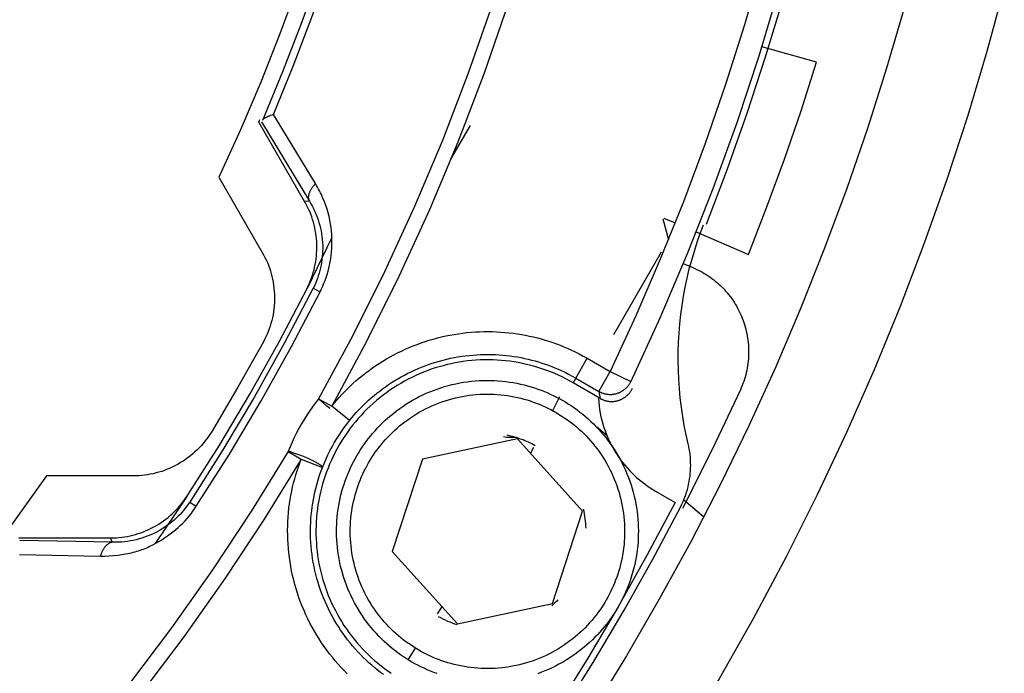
# Model space of a CAD drawing. Header units: millimetres. Extents: x -534 to -34, y 1269 to 1769.
# Tile 25 of 91: x -248 to -227, y 1399 to 1413. Entities that reach past the tile are written whole.
import ezdxf

# ---------------------------------------------------------------- set-up
doc = ezdxf.new("R2010")
doc.units = ezdxf.units.MM
doc.layers.add('ROXX_B.FLEX', color=7, linetype='Continuous', true_color=0x000000)

msp = doc.modelspace()

# ---------------------------------------------------------------- linework, layer by layer
at = {"layer": 'ROXX_B.FLEX', "color": 18, "lineweight": -3, "true_color": 0x000000}
for points in [[(-230.409, 1434.851), (-230.274, 1433.471), (-230.173, 1432.085), (-230.108, 1430.696), (-230.078, 1429.305), (-230.084, 1427.912), (-230.124, 1426.519), (-230.201, 1425.128), (-230.312, 1423.739), (-230.459, 1422.355), (-230.641, 1420.977), (-230.857, 1419.605), (-231.108, 1418.241), (-231.392, 1416.887), (-231.71, 1415.543), (-232.061, 1414.211), (-232.444, 1412.892), (-232.859, 1411.588), (-233.304, 1410.298), (-233.78, 1409.025), (-234.284, 1407.769), (-234.818, 1406.532), (-235.379, 1405.314)], [(-235.143, 1429.191), (-235.156, 1427.599), (-235.221, 1426.002), (-235.338, 1424.402), (-235.507, 1422.803), (-235.728, 1421.207), (-236.001, 1419.617), (-236.326, 1418.035), (-236.703, 1416.463), (-237.13, 1414.904), (-237.608, 1413.361), (-238.135, 1411.835), (-238.71, 1410.33), (-239.332, 1408.848), (-240, 1407.39), (-240.713, 1405.959), (-241.468, 1404.557)], [(-239.269, 1428.82), (-239.284, 1427.669), (-239.328, 1426.516), (-239.401, 1425.362), (-239.503, 1424.209), (-239.635, 1423.057), (-239.797, 1421.907), (-239.988, 1420.762), (-240.208, 1419.621), (-240.457, 1418.486), (-240.735, 1417.359), (-241.041, 1416.239), (-241.375, 1415.129), (-241.737, 1414.029), (-242.126, 1412.941), (-242.542, 1411.864), (-242.984, 1410.801)], [(-242.741, 1410.935), (-242.308, 1411.991), (-241.9, 1413.061), (-241.518, 1414.142), (-241.163, 1415.235), (-240.836, 1416.337), (-240.535, 1417.448), (-240.263, 1418.568), (-240.019, 1419.694), (-239.803, 1420.826), (-239.616, 1421.962), (-239.458, 1423.103), (-239.328, 1424.245), (-239.228, 1425.39), (-239.156, 1426.534), (-239.113, 1427.678), (-239.099, 1428.82)], [(-235.471, 1428.82), (-235.495, 1427.261), (-235.57, 1425.697), (-235.694, 1424.132), (-235.868, 1422.568), (-236.093, 1421.007), (-236.368, 1419.451), (-236.693, 1417.904), (-237.068, 1416.366), (-237.491, 1414.842), (-237.963, 1413.333), (-238.483, 1411.841), (-239.049, 1410.369), (-239.661, 1408.919), (-240.317, 1407.492), (-241.015, 1406.091), (-241.755, 1404.719)], [(-229.576, 1428.82), (-229.597, 1427.298), (-229.66, 1425.773), (-229.766, 1424.247), (-229.914, 1422.722), (-230.104, 1421.199), (-230.337, 1419.68), (-230.613, 1418.167), (-230.931, 1416.662), (-231.29, 1415.166), (-231.691, 1413.681), (-232.132, 1412.209), (-232.614, 1410.751), (-233.135, 1409.31), (-233.695, 1407.887), (-234.293, 1406.482), (-234.927, 1405.099)], [(-240.913, 1418.124), (-241.196, 1417.025), (-241.506, 1415.931), (-241.844, 1414.846), (-242.209, 1413.768), (-242.601, 1412.701), (-243.02, 1411.643), (-243.465, 1410.598), (-243.936, 1409.565)], [(-228.955, 1413.261), (-229.339, 1411.944), (-229.756, 1410.63), (-230.206, 1409.318), (-230.691, 1408.011), (-231.209, 1406.71), (-231.761, 1405.416), (-232.347, 1404.13), (-232.967, 1402.854), (-233.62, 1401.589), (-234.306, 1400.335), (-235.025, 1399.096), (-235.777, 1397.871), (-236.561, 1396.662), (-237.376, 1395.471), (-238.223, 1394.298), (-239.099, 1393.144), (-240.006, 1392.012), (-240.941, 1390.901), (-241.905, 1389.814)], [(-242.94, 1410.849), (-242.936, 1410.852), (-242.932, 1410.855), (-242.923, 1410.861), (-242.913, 1410.867), (-242.903, 1410.873), (-242.893, 1410.878), (-242.882, 1410.884), (-242.87, 1410.889), (-242.858, 1410.895), (-242.845, 1410.9), (-242.832, 1410.905), (-242.818, 1410.911), (-242.804, 1410.916), (-242.774, 1410.925), (-242.741, 1410.935)], [(-241.823, 1409.422), (-242.741, 1410.935)], [(-243.063, 1410.769), (-243.039, 1410.825)], [(-242.061, 1409.033), (-243.063, 1410.769)], [(-243.002, 1410.772), (-241.956, 1409.036)], [(-238.861, 1409.956), (-238.435, 1410.695)], [(-243.936, 1409.565), (-242.987, 1407.92)], [(-241.956, 1409.036), (-241.957, 1409.039), (-241.958, 1409.041), (-241.959, 1409.043), (-241.96, 1409.045), (-241.961, 1409.048), (-241.962, 1409.05), (-241.963, 1409.052), (-241.964, 1409.055), (-241.965, 1409.06), (-241.967, 1409.065), (-241.968, 1409.07), (-241.969, 1409.075), (-241.97, 1409.08), (-241.971, 1409.085), (-241.972, 1409.091), (-241.972, 1409.096), (-241.973, 1409.102), (-241.973, 1409.108), (-241.973, 1409.113), (-241.973, 1409.119), (-241.973, 1409.125), (-241.973, 1409.131), (-241.972, 1409.137), (-241.972, 1409.143), (-241.971, 1409.149), (-241.97, 1409.155), (-241.969, 1409.161), (-241.968, 1409.168), (-241.967, 1409.174), (-241.966, 1409.18), (-241.964, 1409.187), (-241.962, 1409.193), (-241.961, 1409.199), (-241.959, 1409.206), (-241.954, 1409.219), (-241.95, 1409.232), (-241.944, 1409.245), (-241.939, 1409.258), (-241.932, 1409.271), (-241.926, 1409.284), (-241.919, 1409.297), (-241.911, 1409.311), (-241.903, 1409.323), (-241.894, 1409.336), (-241.885, 1409.349), (-241.876, 1409.362), (-241.866, 1409.374), (-241.856, 1409.386), (-241.845, 1409.398), (-241.834, 1409.41), (-241.823, 1409.422)], [(-241.721, 1407.06), (-241.692, 1407.12), (-241.664, 1407.181), (-241.638, 1407.243), (-241.613, 1407.307), (-241.59, 1407.372), (-241.569, 1407.438), (-241.549, 1407.505), (-241.532, 1407.573), (-241.516, 1407.642), (-241.502, 1407.713), (-241.49, 1407.784), (-241.48, 1407.857), (-241.472, 1407.93), (-241.467, 1408.004), (-241.464, 1408.079), (-241.463, 1408.155), (-241.464, 1408.232), (-241.468, 1408.309), (-241.475, 1408.387), (-241.484, 1408.465), (-241.496, 1408.544), (-241.51, 1408.623), (-241.528, 1408.703), (-241.548, 1408.783), (-241.571, 1408.863), (-241.598, 1408.943), (-241.627, 1409.024), (-241.66, 1409.104), (-241.677, 1409.144), (-241.695, 1409.184), (-241.715, 1409.224), (-241.734, 1409.263), (-241.755, 1409.303), (-241.777, 1409.343), (-241.799, 1409.382), (-241.823, 1409.422)], [(-241.956, 1409.036), (-242.061, 1409.033)], [(-242.009, 1407.13), (-241.982, 1407.187), (-241.956, 1407.244), (-241.932, 1407.301), (-241.911, 1407.359), (-241.891, 1407.418), (-241.873, 1407.477), (-241.856, 1407.536), (-241.842, 1407.596), (-241.83, 1407.656), (-241.819, 1407.717), (-241.81, 1407.779), (-241.803, 1407.84), (-241.798, 1407.902), (-241.795, 1407.964), (-241.794, 1408.026), (-241.794, 1408.088), (-241.797, 1408.151), (-241.802, 1408.213), (-241.808, 1408.274), (-241.817, 1408.336), (-241.827, 1408.397), (-241.839, 1408.458), (-241.853, 1408.518), (-241.869, 1408.578), (-241.887, 1408.637), (-241.906, 1408.695), (-241.927, 1408.753), (-241.95, 1408.81), (-241.975, 1408.867), (-242.002, 1408.923), (-242.031, 1408.978), (-242.061, 1409.033)], [(-241.956, 1409.036), (-241.923, 1408.981), (-241.892, 1408.924), (-241.863, 1408.867), (-241.836, 1408.809), (-241.811, 1408.75), (-241.788, 1408.691), (-241.767, 1408.631), (-241.748, 1408.57), (-241.731, 1408.509), (-241.715, 1408.448), (-241.702, 1408.387), (-241.691, 1408.325), (-241.682, 1408.263), (-241.675, 1408.2), (-241.67, 1408.138), (-241.666, 1408.075), (-241.666, 1408.012), (-241.667, 1407.949), (-241.67, 1407.886), (-241.675, 1407.824), (-241.682, 1407.762), (-241.691, 1407.7), (-241.701, 1407.639), (-241.714, 1407.579), (-241.728, 1407.52), (-241.744, 1407.462), (-241.762, 1407.406), (-241.781, 1407.35), (-241.802, 1407.295), (-241.824, 1407.241), (-241.848, 1407.188), (-241.873, 1407.137)], [(-234.227, 1408.65), (-234.105, 1408.195)], [(-234.209, 1408.67), (-233.961, 1408.563)], [(-233.675, 1403.733), (-233.72, 1403.933), (-233.76, 1404.134), (-233.795, 1404.334), (-233.824, 1404.535), (-233.849, 1404.736), (-233.868, 1404.938), (-233.881, 1405.14), (-233.89, 1405.342), (-233.894, 1405.545), (-233.892, 1405.748), (-233.885, 1405.952), (-233.874, 1406.155), (-233.857, 1406.358), (-233.835, 1406.56), (-233.808, 1406.761), (-233.776, 1406.962), (-233.739, 1407.161), (-233.697, 1407.359), (-233.65, 1407.556), (-233.597, 1407.751), (-233.54, 1407.946), (-233.478, 1408.14), (-233.41, 1408.333), (-233.337, 1408.525)], [(-241.465, 1408.241), (-242.009, 1407.13)], [(-234.262, 1407.922), (-235.305, 1406.116)], [(-242.987, 1407.92), (-242.957, 1407.866), (-242.928, 1407.811), (-242.901, 1407.755), (-242.876, 1407.698), (-242.852, 1407.639), (-242.83, 1407.579), (-242.81, 1407.519), (-242.792, 1407.457), (-242.776, 1407.395), (-242.761, 1407.332), (-242.749, 1407.268), (-242.739, 1407.204), (-242.731, 1407.139), (-242.725, 1407.074), (-242.721, 1407.009), (-242.719, 1406.944), (-242.719, 1406.878), (-242.721, 1406.813), (-242.726, 1406.748), (-242.733, 1406.683), (-242.741, 1406.619), (-242.752, 1406.555), (-242.765, 1406.491), (-242.78, 1406.429), (-242.797, 1406.367), (-242.815, 1406.306), (-242.836, 1406.246), (-242.858, 1406.186), (-242.882, 1406.128), (-242.907, 1406.072), (-242.935, 1406.016), (-242.963, 1405.962)], [(-233.782, 1407.676), (-233.587, 1407.595)], [(-233.587, 1407.595), (-233.542, 1407.576), (-233.498, 1407.555), (-233.453, 1407.534), (-233.409, 1407.511), (-233.365, 1407.487), (-233.322, 1407.461), (-233.28, 1407.435), (-233.237, 1407.407), (-233.196, 1407.379), (-233.155, 1407.349), (-233.115, 1407.318), (-233.075, 1407.286), (-233.037, 1407.253), (-232.999, 1407.219), (-232.962, 1407.185), (-232.926, 1407.149), (-232.891, 1407.112), (-232.856, 1407.074), (-232.823, 1407.036), (-232.791, 1406.997), (-232.76, 1406.957), (-232.73, 1406.916), (-232.701, 1406.874), (-232.673, 1406.832), (-232.646, 1406.79), (-232.62, 1406.747), (-232.596, 1406.703), (-232.573, 1406.659), (-232.55, 1406.614), (-232.53, 1406.57), (-232.51, 1406.525), (-232.491, 1406.479), (-232.474, 1406.433), (-232.458, 1406.387), (-232.442, 1406.34), (-232.428, 1406.292), (-232.415, 1406.244), (-232.404, 1406.196), (-232.393, 1406.147), (-232.384, 1406.097), (-232.375, 1406.047), (-232.368, 1405.997), (-232.363, 1405.947), (-232.358, 1405.896), (-232.355, 1405.846), (-232.353, 1405.795), (-232.353, 1405.744), (-232.353, 1405.693), (-232.355, 1405.642), (-232.359, 1405.592), (-232.363, 1405.541), (-232.369, 1405.49), (-232.376, 1405.44), (-232.385, 1405.39), (-232.394, 1405.341), (-232.405, 1405.291), (-232.417, 1405.243), (-232.431, 1405.194), (-232.445, 1405.146), (-232.461, 1405.099), (-232.477, 1405.052), (-232.495, 1405.006), (-232.514, 1404.961), (-232.534, 1404.916)], [(-244.635, 1402.582), (-243.933, 1403.691), (-243.26, 1404.82), (-242.619, 1405.967), (-242.009, 1407.13)], [(-241.873, 1407.137), (-242.499, 1405.94), (-243.157, 1404.761), (-243.849, 1403.601), (-244.573, 1402.461)], [(-244.43, 1402.368), (-243.704, 1403.511), (-243.01, 1404.676), (-242.349, 1405.859), (-241.721, 1407.06)], [(-241.873, 1407.137), (-241.721, 1407.06)], [(-241.468, 1404.557), (-241.415, 1404.622), (-241.36, 1404.687), (-241.303, 1404.75), (-241.245, 1404.813), (-241.185, 1404.876), (-241.124, 1404.937), (-241.061, 1404.998), (-240.997, 1405.057), (-240.931, 1405.116), (-240.863, 1405.173), (-240.794, 1405.23), (-240.724, 1405.285), (-240.652, 1405.339), (-240.579, 1405.392), (-240.504, 1405.443), (-240.428, 1405.493), (-240.351, 1405.542), (-240.272, 1405.589), (-240.193, 1405.634), (-240.112, 1405.678), (-240.03, 1405.721), (-239.946, 1405.762), (-239.862, 1405.801), (-239.777, 1405.838), (-239.691, 1405.874), (-239.604, 1405.908), (-239.516, 1405.94), (-239.427, 1405.97), (-239.338, 1405.998), (-239.248, 1406.025), (-239.158, 1406.049), (-239.066, 1406.072), (-238.975, 1406.092), (-238.883, 1406.111), (-238.791, 1406.127), (-238.698, 1406.142), (-238.605, 1406.154), (-238.513, 1406.165), (-238.42, 1406.174), (-238.327, 1406.18), (-238.234, 1406.185), (-238.141, 1406.187), (-238.048, 1406.188), (-237.956, 1406.187), (-237.864, 1406.184), (-237.772, 1406.178), (-237.681, 1406.171), (-237.59, 1406.162), (-237.499, 1406.152), (-237.41, 1406.139), (-237.321, 1406.124), (-237.232, 1406.108), (-237.144, 1406.09), (-237.058, 1406.071), (-236.972, 1406.049), (-236.886, 1406.026), (-236.802, 1406.002), (-236.719, 1405.976), (-236.637, 1405.948), (-236.555, 1405.919), (-236.475, 1405.889), (-236.396, 1405.857), (-236.318, 1405.824), (-236.241, 1405.79)], [(-242.963, 1405.962), (-243.52, 1404.97), (-244.1, 1403.992)], [(-236.241, 1405.79), (-236.149, 1405.746), (-236.058, 1405.7), (-235.969, 1405.653), (-235.88, 1405.603)], [(-236.189, 1405.068), (-236.267, 1405.112), (-236.347, 1405.154), (-236.428, 1405.195), (-236.511, 1405.233), (-236.594, 1405.27), (-236.679, 1405.305), (-236.765, 1405.338), (-236.852, 1405.369), (-236.94, 1405.398), (-237.028, 1405.424), (-237.118, 1405.449), (-237.208, 1405.471), (-237.299, 1405.491), (-237.39, 1405.509), (-237.482, 1405.525), (-237.574, 1405.538), (-237.667, 1405.549), (-237.76, 1405.558), (-237.853, 1405.564), (-237.946, 1405.568), (-238.039, 1405.57), (-238.131, 1405.57), (-238.224, 1405.567), (-238.316, 1405.562), (-238.408, 1405.554), (-238.5, 1405.545), (-238.591, 1405.533), (-238.681, 1405.519), (-238.771, 1405.503), (-238.859, 1405.485), (-238.947, 1405.465), (-239.035, 1405.442), (-239.121, 1405.418), (-239.207, 1405.392), (-239.293, 1405.363), (-239.379, 1405.332), (-239.464, 1405.299), (-239.549, 1405.264), (-239.633, 1405.226), (-239.716, 1405.187), (-239.799, 1405.145), (-239.88, 1405.101), (-239.961, 1405.055), (-240.04, 1405.007), (-240.119, 1404.957), (-240.196, 1404.905), (-240.272, 1404.851), (-240.347, 1404.795), (-240.42, 1404.738), (-240.492, 1404.678), (-240.562, 1404.617), (-240.631, 1404.554), (-240.698, 1404.49), (-240.763, 1404.424), (-240.826, 1404.356), (-240.888, 1404.287), (-240.948, 1404.217), (-241.006, 1404.146), (-241.062, 1404.073), (-241.116, 1403.999), (-241.168, 1403.925), (-241.218, 1403.849), (-241.266, 1403.772), (-241.312, 1403.695), (-241.356, 1403.617), (-241.398, 1403.537), (-241.438, 1403.456), (-241.477, 1403.373), (-241.514, 1403.29), (-241.549, 1403.205), (-241.582, 1403.119), (-241.613, 1403.032), (-241.641, 1402.944), (-241.668, 1402.856), (-241.693, 1402.766), (-241.715, 1402.676), (-241.735, 1402.585), (-241.753, 1402.494), (-241.769, 1402.402), (-241.782, 1402.31), (-241.793, 1402.217), (-241.802, 1402.124), (-241.808, 1402.031), (-241.812, 1401.938), (-241.814, 1401.845), (-241.813, 1401.753), (-241.811, 1401.66), (-241.805, 1401.568), (-241.798, 1401.476), (-241.789, 1401.384), (-241.777, 1401.293), (-241.763, 1401.203), (-241.747, 1401.114), (-241.729, 1401.025), (-241.708, 1400.937), (-241.686, 1400.85), (-241.662, 1400.763), (-241.635, 1400.677), (-241.607, 1400.591), (-241.576, 1400.505), (-241.543, 1400.42), (-241.507, 1400.335), (-241.47, 1400.251), (-241.43, 1400.168), (-241.389, 1400.086), (-241.345, 1400.004), (-241.299, 1399.923), (-241.251, 1399.844), (-241.201, 1399.765), (-241.149, 1399.688), (-241.095, 1399.612), (-241.039, 1399.537), (-240.981, 1399.464), (-240.922, 1399.392), (-240.861, 1399.322), (-240.798, 1399.253), (-240.733, 1399.186), (-240.667, 1399.121), (-240.6, 1399.058), (-240.531, 1398.996), (-240.461, 1398.936), (-240.389, 1398.878), (-240.317, 1398.822), (-240.243, 1398.768), (-240.168, 1398.716)], [(-241.079, 1404.244), (-241.031, 1404.301), (-240.983, 1404.359), (-240.933, 1404.415), (-240.881, 1404.471), (-240.828, 1404.526), (-240.774, 1404.58), (-240.718, 1404.634), (-240.661, 1404.687), (-240.603, 1404.739), (-240.543, 1404.79), (-240.482, 1404.839), (-240.42, 1404.888), (-240.356, 1404.936), (-240.291, 1404.983), (-240.225, 1405.028), (-240.158, 1405.073), (-240.089, 1405.116), (-240.02, 1405.157), (-239.949, 1405.198), (-239.877, 1405.237), (-239.805, 1405.275), (-239.731, 1405.311), (-239.656, 1405.345), (-239.581, 1405.378), (-239.505, 1405.41), (-239.428, 1405.44), (-239.35, 1405.468), (-239.271, 1405.495), (-239.192, 1405.52), (-239.113, 1405.543), (-239.032, 1405.565), (-238.952, 1405.585), (-238.871, 1405.603), (-238.789, 1405.62), (-238.708, 1405.634), (-238.626, 1405.647), (-238.543, 1405.658), (-238.461, 1405.668), (-238.379, 1405.675), (-238.297, 1405.681), (-238.214, 1405.685), (-238.132, 1405.688), (-238.05, 1405.688), (-237.968, 1405.687), (-237.887, 1405.684), (-237.805, 1405.68), (-237.724, 1405.673), (-237.644, 1405.665), (-237.564, 1405.656), (-237.485, 1405.645), (-237.406, 1405.632), (-237.327, 1405.618), (-237.25, 1405.602), (-237.173, 1405.584), (-237.097, 1405.565), (-237.021, 1405.545), (-236.947, 1405.523), (-236.873, 1405.5), (-236.8, 1405.476), (-236.728, 1405.45), (-236.657, 1405.423), (-236.587, 1405.395), (-236.518, 1405.366), (-236.45, 1405.335)], [(-236.13, 1405.17), (-235.88, 1405.603)], [(-235.88, 1405.603), (-235.379, 1405.314)], [(-236.45, 1405.335), (-236.368, 1405.297), (-236.288, 1405.256), (-236.208, 1405.214), (-236.13, 1405.17)], [(-236.13, 1405.17), (-236.189, 1405.068)], [(-236.13, 1405.17), (-235.629, 1404.881)], [(-235.629, 1404.881), (-235.379, 1405.314)], [(-235.379, 1405.314), (-234.927, 1405.099)], [(-239.166, 1398.71), (-239.239, 1398.737), (-239.311, 1398.765), (-239.381, 1398.794), (-239.45, 1398.826), (-239.518, 1398.858), (-239.585, 1398.892), (-239.65, 1398.926), (-239.714, 1398.962), (-239.777, 1399), (-239.84, 1399.039), (-239.902, 1399.079), (-239.964, 1399.122), (-240.026, 1399.166), (-240.086, 1399.213), (-240.147, 1399.261), (-240.206, 1399.31), (-240.265, 1399.362), (-240.323, 1399.415), (-240.38, 1399.47), (-240.437, 1399.527), (-240.492, 1399.585), (-240.546, 1399.645), (-240.599, 1399.707), (-240.65, 1399.77), (-240.7, 1399.835), (-240.749, 1399.902), (-240.796, 1399.97), (-240.842, 1400.039), (-240.886, 1400.11), (-240.929, 1400.183), (-240.97, 1400.256), (-241.009, 1400.331), (-241.046, 1400.407), (-241.081, 1400.484), (-241.115, 1400.562), (-241.146, 1400.641), (-241.176, 1400.721), (-241.203, 1400.802), (-241.228, 1400.884), (-241.251, 1400.966), (-241.273, 1401.049), (-241.291, 1401.132), (-241.308, 1401.216), (-241.323, 1401.3), (-241.335, 1401.384), (-241.345, 1401.468), (-241.353, 1401.553), (-241.359, 1401.637), (-241.362, 1401.722), (-241.364, 1401.806), (-241.363, 1401.89), (-241.36, 1401.973), (-241.355, 1402.056), (-241.349, 1402.139), (-241.34, 1402.221), (-241.329, 1402.302), (-241.316, 1402.383), (-241.301, 1402.463), (-241.284, 1402.542), (-241.266, 1402.62), (-241.245, 1402.697), (-241.223, 1402.773), (-241.2, 1402.849), (-241.174, 1402.923), (-241.148, 1402.995), (-241.119, 1403.067), (-241.09, 1403.138), (-241.059, 1403.207), (-241.026, 1403.275), (-240.993, 1403.341), (-240.958, 1403.406), (-240.922, 1403.47), (-240.884, 1403.533), (-240.845, 1403.596), (-240.805, 1403.658), (-240.762, 1403.72), (-240.718, 1403.782), (-240.671, 1403.843), (-240.624, 1403.903), (-240.574, 1403.963), (-240.522, 1404.021), (-240.469, 1404.08), (-240.414, 1404.137), (-240.357, 1404.193), (-240.299, 1404.248), (-240.239, 1404.302), (-240.177, 1404.355), (-240.114, 1404.406), (-240.049, 1404.456), (-239.982, 1404.505), (-239.914, 1404.553), (-239.845, 1404.598), (-239.774, 1404.643), (-239.701, 1404.685), (-239.628, 1404.726), (-239.553, 1404.765), (-239.477, 1404.802), (-239.4, 1404.838), (-239.322, 1404.871), (-239.243, 1404.902), (-239.163, 1404.932), (-239.082, 1404.959), (-239, 1404.985), (-238.918, 1405.008), (-238.835, 1405.029), (-238.752, 1405.048), (-238.668, 1405.064), (-238.584, 1405.079), (-238.5, 1405.091), (-238.416, 1405.101), (-238.331, 1405.109), (-238.247, 1405.115), (-238.162, 1405.119), (-238.078, 1405.12), (-237.994, 1405.119), (-237.911, 1405.117), (-237.828, 1405.112), (-237.745, 1405.105), (-237.663, 1405.096), (-237.582, 1405.085), (-237.501, 1405.072), (-237.421, 1405.057), (-237.342, 1405.04), (-237.264, 1405.022), (-237.187, 1405.001), (-237.111, 1404.979), (-237.036, 1404.956), (-236.962, 1404.931), (-236.889, 1404.904), (-236.817, 1404.875), (-236.747, 1404.846), (-236.677, 1404.815), (-236.61, 1404.782), (-236.543, 1404.749), (-236.478, 1404.714), (-236.414, 1404.678), (-236.351, 1404.641), (-236.288, 1404.602), (-236.226, 1404.561), (-236.164, 1404.518), (-236.102, 1404.474), (-236.041, 1404.428), (-235.981, 1404.38), (-235.921, 1404.33), (-235.863, 1404.279), (-235.805, 1404.225), (-235.747, 1404.17), (-235.691, 1404.114), (-235.636, 1404.055), (-235.582, 1403.995), (-235.529, 1403.933), (-235.478, 1403.87), (-235.428, 1403.805), (-235.379, 1403.738), (-235.331, 1403.67), (-235.286, 1403.601), (-235.241, 1403.53), (-235.199, 1403.458), (-235.158, 1403.384), (-235.119, 1403.309), (-235.082, 1403.233), (-235.046, 1403.156), (-235.013, 1403.078), (-234.982, 1402.999), (-234.952, 1402.919), (-234.925, 1402.838), (-234.9, 1402.756), (-234.876, 1402.674), (-234.855, 1402.591), (-234.836, 1402.508), (-234.82, 1402.424), (-234.805, 1402.34), (-234.793, 1402.256), (-234.783, 1402.172), (-234.775, 1402.087), (-234.769, 1402.003), (-234.765, 1401.919), (-234.764, 1401.834), (-234.765, 1401.751), (-234.767, 1401.667), (-234.772, 1401.584), (-234.779, 1401.501), (-234.788, 1401.419), (-234.799, 1401.338), (-234.812, 1401.257), (-234.827, 1401.177), (-234.844, 1401.098), (-234.862, 1401.02), (-234.883, 1400.943), (-234.905, 1400.867), (-234.928, 1400.792), (-234.954, 1400.718), (-234.98, 1400.645), (-235.009, 1400.573), (-235.038, 1400.503), (-235.069, 1400.434), (-235.102, 1400.366), (-235.135, 1400.299), (-235.17, 1400.234), (-235.206, 1400.17), (-235.243, 1400.107), (-235.282, 1400.044), (-235.323, 1399.982), (-235.366, 1399.92), (-235.41, 1399.859), (-235.456, 1399.798), (-235.504, 1399.737), (-235.554, 1399.678), (-235.605, 1399.619), (-235.659, 1399.561), (-235.714, 1399.504), (-235.77, 1399.447), (-235.829, 1399.392), (-235.889, 1399.338), (-235.951, 1399.286), (-236.014, 1399.234), (-236.079, 1399.184), (-236.146, 1399.135), (-236.214, 1399.088), (-236.283, 1399.042), (-236.354, 1398.998), (-236.426, 1398.955), (-236.5, 1398.914), (-236.575, 1398.875), (-236.651, 1398.838), (-236.728, 1398.803), (-236.806, 1398.769), (-236.885, 1398.738), (-236.965, 1398.708)], [(-235.598, 1404.726), (-236.189, 1405.068)], [(-235.629, 1404.881), (-235.618, 1404.875), (-235.607, 1404.869), (-235.595, 1404.863), (-235.584, 1404.858), (-235.572, 1404.853), (-235.56, 1404.848), (-235.548, 1404.843), (-235.536, 1404.839), (-235.523, 1404.835), (-235.511, 1404.832), (-235.498, 1404.828), (-235.486, 1404.825), (-235.473, 1404.823), (-235.46, 1404.82), (-235.447, 1404.819), (-235.434, 1404.817), (-235.421, 1404.816), (-235.408, 1404.815), (-235.395, 1404.814), (-235.382, 1404.814), (-235.369, 1404.814), (-235.356, 1404.814), (-235.343, 1404.815), (-235.33, 1404.816), (-235.317, 1404.818), (-235.304, 1404.819), (-235.292, 1404.822), (-235.279, 1404.824), (-235.267, 1404.827), (-235.254, 1404.83), (-235.242, 1404.833), (-235.23, 1404.836), (-235.218, 1404.84), (-235.206, 1404.845), (-235.194, 1404.849), (-235.183, 1404.854), (-235.171, 1404.859), (-235.159, 1404.865), (-235.148, 1404.87), (-235.137, 1404.876), (-235.125, 1404.883), (-235.114, 1404.89), (-235.103, 1404.897), (-235.092, 1404.904), (-235.082, 1404.912), (-235.071, 1404.919), (-235.061, 1404.928), (-235.051, 1404.936), (-235.041, 1404.945), (-235.032, 1404.954), (-235.023, 1404.963), (-235.014, 1404.972), (-235.005, 1404.982), (-234.996, 1404.992), (-234.988, 1405.002), (-234.98, 1405.012), (-234.972, 1405.022), (-234.965, 1405.033), (-234.958, 1405.044), (-234.951, 1405.054), (-234.945, 1405.065), (-234.939, 1405.077), (-234.933, 1405.088), (-234.927, 1405.099)], [(-235.598, 1404.726), (-235.586, 1404.72), (-235.574, 1404.713), (-235.562, 1404.708), (-235.55, 1404.702), (-235.538, 1404.697), (-235.526, 1404.692), (-235.514, 1404.688), (-235.502, 1404.683), (-235.49, 1404.68), (-235.478, 1404.676), (-235.465, 1404.673), (-235.453, 1404.67), (-235.441, 1404.668), (-235.428, 1404.666), (-235.416, 1404.664), (-235.403, 1404.662), (-235.391, 1404.661), (-235.378, 1404.66), (-235.365, 1404.66), (-235.352, 1404.66), (-235.339, 1404.66), (-235.327, 1404.66), (-235.314, 1404.661), (-235.301, 1404.662), (-235.288, 1404.663), (-235.275, 1404.665), (-235.262, 1404.667), (-235.25, 1404.669), (-235.237, 1404.672), (-235.225, 1404.675), (-235.212, 1404.678), (-235.2, 1404.682), (-235.187, 1404.686), (-235.175, 1404.69), (-235.163, 1404.695), (-235.151, 1404.7), (-235.139, 1404.705), (-235.128, 1404.71), (-235.116, 1404.716), (-235.105, 1404.722), (-235.094, 1404.729), (-235.083, 1404.736), (-235.072, 1404.743), (-235.061, 1404.75), (-235.051, 1404.757), (-235.041, 1404.765), (-235.031, 1404.773), (-235.021, 1404.781), (-235.011, 1404.789), (-235.002, 1404.798), (-234.993, 1404.807), (-234.984, 1404.816), (-234.975, 1404.825), (-234.967, 1404.835), (-234.959, 1404.844), (-234.951, 1404.854), (-234.943, 1404.865), (-234.936, 1404.875), (-234.929, 1404.886), (-234.922, 1404.897), (-234.915, 1404.908), (-234.909, 1404.92), (-234.903, 1404.931), (-234.897, 1404.944)], [(-232.534, 1404.916), (-233.15, 1403.612), (-233.799, 1402.322)], [(-241.755, 1404.719), (-241.824, 1404.631), (-241.89, 1404.541), (-241.953, 1404.451), (-242.015, 1404.358), (-242.074, 1404.264), (-242.131, 1404.168), (-242.185, 1404.071), (-242.237, 1403.973), (-242.287, 1403.873), (-242.333, 1403.773), (-242.378, 1403.671), (-242.419, 1403.568)], [(-241.755, 1404.719), (-241.468, 1404.557)], [(-241.511, 1404.503), (-241.584, 1404.563), (-241.651, 1404.621), (-241.709, 1404.674), (-241.734, 1404.697), (-241.755, 1404.719)], [(-236.637, 1404.459), (-236.482, 1404.767)], [(-235.636, 1404.724), (-235.63, 1404.644), (-235.622, 1404.564), (-235.611, 1404.485), (-235.597, 1404.405), (-235.581, 1404.326), (-235.562, 1404.248), (-235.541, 1404.17), (-235.517, 1404.092), (-235.491, 1404.016), (-235.462, 1403.941), (-235.431, 1403.867), (-235.398, 1403.794), (-235.363, 1403.722), (-235.325, 1403.652), (-235.285, 1403.583), (-235.244, 1403.516), (-235.2, 1403.45), (-235.155, 1403.386), (-235.108, 1403.324), (-235.059, 1403.264), (-235.009, 1403.206), (-234.958, 1403.15), (-234.905, 1403.096), (-234.851, 1403.044), (-234.796, 1402.993), (-234.74, 1402.945), (-234.683, 1402.899), (-234.626, 1402.856), (-234.568, 1402.814), (-234.509, 1402.774), (-234.45, 1402.737), (-234.39, 1402.701)], [(-235.629, 1404.881), (-235.598, 1404.726)], [(-241.079, 1404.244), (-241.468, 1404.557)], [(-241.666, 1403.229), (-241.63, 1403.318), (-241.591, 1403.406), (-241.551, 1403.493), (-241.508, 1403.579), (-241.461, 1403.667), (-241.413, 1403.754), (-241.362, 1403.839), (-241.309, 1403.923), (-241.254, 1404.006), (-241.198, 1404.087), (-241.139, 1404.166), (-241.079, 1404.244)], [(-235.448, 1403.906), (-235.674, 1404.095)], [(-244.1, 1403.992), (-244.133, 1403.94), (-244.168, 1403.889), (-244.204, 1403.838), (-244.242, 1403.789), (-244.282, 1403.74), (-244.324, 1403.692), (-244.368, 1403.645), (-244.413, 1403.6), (-244.46, 1403.556), (-244.508, 1403.513), (-244.558, 1403.472), (-244.61, 1403.432), (-244.663, 1403.394), (-244.717, 1403.357), (-244.772, 1403.322), (-244.829, 1403.289), (-244.886, 1403.258), (-244.945, 1403.229), (-245.004, 1403.202), (-245.064, 1403.177), (-245.125, 1403.154), (-245.186, 1403.132), (-245.248, 1403.113), (-245.31, 1403.096), (-245.372, 1403.081), (-245.435, 1403.068), (-245.497, 1403.058), (-245.56, 1403.049), (-245.622, 1403.042), (-245.685, 1403.037), (-245.746, 1403.034), (-245.808, 1403.033)], [(-237.406, 1403.842), (-239.486, 1403.401)], [(-237.713, 1403.891), (-237.679, 1403.885), (-237.645, 1403.881), (-237.61, 1403.879), (-237.593, 1403.878), (-237.575, 1403.877), (-237.557, 1403.877), (-237.54, 1403.877), (-237.522, 1403.877), (-237.504, 1403.877), (-237.486, 1403.878), (-237.468, 1403.88), (-237.45, 1403.881), (-237.431, 1403.883)], [(-237.638, 1403.927), (-237.599, 1403.919), (-237.56, 1403.91), (-237.52, 1403.9), (-237.481, 1403.89), (-237.442, 1403.878), (-237.403, 1403.866), (-237.364, 1403.853), (-237.325, 1403.839), (-237.286, 1403.825), (-237.248, 1403.809), (-237.209, 1403.793), (-237.171, 1403.776), (-237.133, 1403.758), (-237.095, 1403.739), (-237.057, 1403.72), (-237.02, 1403.699)], [(-235.984, 1402.261), (-237.406, 1403.842)], [(-237.12, 1403.525), (-237.05, 1403.658)], [(-233.845, 1402.347), (-233.818, 1402.401), (-233.793, 1402.455), (-233.769, 1402.51), (-233.748, 1402.565), (-233.728, 1402.621), (-233.709, 1402.677), (-233.693, 1402.733), (-233.678, 1402.791), (-233.665, 1402.848), (-233.653, 1402.907), (-233.643, 1402.965), (-233.635, 1403.024), (-233.629, 1403.084), (-233.624, 1403.143), (-233.621, 1403.202), (-233.62, 1403.262), (-233.621, 1403.321), (-233.623, 1403.38), (-233.627, 1403.439), (-233.633, 1403.498), (-233.641, 1403.556), (-233.65, 1403.615), (-233.662, 1403.674), (-233.675, 1403.733)], [(-242.419, 1403.568), (-243.223, 1402.265), (-244.073, 1400.978), (-244.969, 1399.71), (-245.911, 1398.461), (-246.899, 1397.236), (-247.932, 1396.035), (-249.008, 1394.863), (-250.127, 1393.72), (-251.287, 1392.609), (-252.488, 1391.533), (-253.727, 1390.494), (-255.003, 1389.492), (-256.314, 1388.532), (-257.658, 1387.613), (-259.034, 1386.739), (-260.438, 1385.909)], [(-242.136, 1403.4), (-242.945, 1402.088), (-243.801, 1400.793), (-244.703, 1399.516), (-245.652, 1398.259), (-246.646, 1397.025), (-247.685, 1395.817), (-248.769, 1394.636), (-249.895, 1393.486), (-251.064, 1392.368), (-252.272, 1391.285), (-253.519, 1390.238), (-254.804, 1389.23), (-256.124, 1388.263), (-257.477, 1387.338), (-258.862, 1386.458), (-260.275, 1385.623)], [(-241.129, 1398.708), (-241.197, 1398.776), (-241.263, 1398.846), (-241.329, 1398.918), (-241.392, 1398.992), (-241.455, 1399.067), (-241.516, 1399.144), (-241.576, 1399.222), (-241.633, 1399.303), (-241.69, 1399.384), (-241.744, 1399.468), (-241.797, 1399.552), (-241.848, 1399.638), (-241.897, 1399.726), (-241.944, 1399.814), (-241.989, 1399.904), (-242.033, 1399.995), (-242.074, 1400.087), (-242.113, 1400.181), (-242.149, 1400.275), (-242.184, 1400.369), (-242.216, 1400.465), (-242.247, 1400.561), (-242.275, 1400.658), (-242.3, 1400.756), (-242.324, 1400.854), (-242.345, 1400.952), (-242.364, 1401.051), (-242.38, 1401.15), (-242.394, 1401.249), (-242.406, 1401.348), (-242.416, 1401.447), (-242.423, 1401.546), (-242.428, 1401.644), (-242.431, 1401.743), (-242.432, 1401.841), (-242.43, 1401.939), (-242.427, 1402.036), (-242.421, 1402.133), (-242.413, 1402.229), (-242.403, 1402.325), (-242.391, 1402.42), (-242.376, 1402.514), (-242.36, 1402.607), (-242.343, 1402.7), (-242.323, 1402.791), (-242.301, 1402.881), (-242.278, 1402.971), (-242.253, 1403.059), (-242.226, 1403.146), (-242.198, 1403.232), (-242.168, 1403.316), (-242.136, 1403.4)], [(-241.672, 1403.227), (-241.672, 1403.227), (-241.673, 1403.228), (-241.673, 1403.229), (-241.674, 1403.23), (-241.674, 1403.23), (-241.674, 1403.231), (-241.676, 1403.232), (-241.677, 1403.234), (-241.678, 1403.235), (-241.679, 1403.237), (-241.681, 1403.239), (-241.682, 1403.24), (-241.684, 1403.242), (-241.688, 1403.246), (-241.692, 1403.25), (-241.697, 1403.254), (-241.702, 1403.258), (-241.707, 1403.262), (-241.719, 1403.271), (-241.733, 1403.281), (-241.748, 1403.291), (-241.765, 1403.302), (-241.784, 1403.313), (-241.803, 1403.324), (-241.825, 1403.336), (-241.871, 1403.36), (-241.923, 1403.385), (-241.985, 1403.413), (-242.052, 1403.441), (-242.121, 1403.468), (-242.189, 1403.494), (-242.255, 1403.517), (-242.317, 1403.538), (-242.372, 1403.555), (-242.419, 1403.568)], [(-242.419, 1403.568), (-242.136, 1403.4)], [(-242.136, 1403.4), (-241.67, 1403.219)], [(-239.486, 1403.401), (-240.144, 1401.379)], [(-240.334, 1398.688), (-240.4, 1398.737), (-240.465, 1398.787), (-240.529, 1398.839), (-240.593, 1398.893), (-240.655, 1398.948), (-240.717, 1399.005), (-240.778, 1399.064), (-240.838, 1399.125), (-240.897, 1399.187), (-240.955, 1399.25), (-241.012, 1399.315), (-241.067, 1399.382), (-241.121, 1399.45), (-241.174, 1399.52), (-241.225, 1399.591), (-241.275, 1399.663), (-241.323, 1399.737), (-241.37, 1399.812), (-241.415, 1399.888), (-241.458, 1399.965), (-241.5, 1400.044), (-241.54, 1400.124), (-241.578, 1400.204), (-241.615, 1400.286), (-241.649, 1400.368), (-241.682, 1400.451), (-241.713, 1400.535), (-241.741, 1400.62), (-241.768, 1400.705), (-241.793, 1400.791), (-241.816, 1400.878), (-241.836, 1400.964), (-241.855, 1401.051), (-241.872, 1401.139), (-241.886, 1401.226), (-241.899, 1401.314), (-241.909, 1401.402), (-241.918, 1401.489), (-241.924, 1401.577), (-241.929, 1401.665), (-241.932, 1401.752), (-241.932, 1401.839), (-241.931, 1401.925), (-241.927, 1402.012), (-241.922, 1402.097), (-241.915, 1402.183), (-241.906, 1402.267), (-241.895, 1402.351), (-241.883, 1402.435), (-241.869, 1402.517), (-241.853, 1402.599), (-241.835, 1402.68), (-241.816, 1402.76), (-241.796, 1402.839), (-241.773, 1402.917), (-241.75, 1402.994), (-241.725, 1403.07), (-241.698, 1403.145), (-241.67, 1403.219)], [(-247.707, 1403.033), (-248.472, 1401.965), (-249.273, 1400.913), (-250.11, 1399.879), (-250.982, 1398.863), (-251.89, 1397.868), (-252.831, 1396.896), (-253.805, 1395.949), (-254.811, 1395.027), (-255.849, 1394.133), (-256.917, 1393.268), (-258.014, 1392.433), (-259.139, 1391.631), (-260.289, 1390.862)], [(-245.808, 1403.033), (-247.707, 1403.033)], [(-246.31, 1401.675), (-246.247, 1401.676), (-246.184, 1401.679), (-246.122, 1401.684), (-246.061, 1401.691), (-245.999, 1401.699), (-245.939, 1401.71), (-245.878, 1401.722), (-245.819, 1401.737), (-245.759, 1401.753), (-245.7, 1401.771), (-245.641, 1401.791), (-245.583, 1401.812), (-245.525, 1401.836), (-245.469, 1401.861), (-245.413, 1401.888), (-245.358, 1401.917), (-245.303, 1401.947), (-245.25, 1401.979), (-245.198, 1402.013), (-245.147, 1402.048), (-245.097, 1402.085), (-245.048, 1402.123), (-245.001, 1402.163), (-244.955, 1402.204), (-244.91, 1402.247), (-244.867, 1402.29), (-244.825, 1402.335), (-244.784, 1402.382), (-244.745, 1402.43), (-244.707, 1402.479), (-244.671, 1402.53), (-244.635, 1402.582)], [(-244.635, 1402.582), (-245.326, 1401.553)], [(-234.39, 1402.701), (-233.957, 1402.451)], [(-246.526, 1401.275), (-246.428, 1401.278), (-246.331, 1401.283), (-246.237, 1401.291), (-246.146, 1401.3), (-246.057, 1401.313), (-245.971, 1401.327), (-245.888, 1401.344), (-245.847, 1401.353), (-245.807, 1401.363), (-245.768, 1401.374), (-245.73, 1401.385), (-245.693, 1401.396), (-245.656, 1401.408), (-245.619, 1401.421), (-245.584, 1401.434), (-245.549, 1401.448), (-245.514, 1401.462), (-245.48, 1401.477), (-245.446, 1401.493), (-245.379, 1401.525), (-245.314, 1401.56), (-245.25, 1401.597), (-245.186, 1401.636), (-245.123, 1401.676), (-245.061, 1401.719), (-245, 1401.763), (-244.941, 1401.809), (-244.883, 1401.856), (-244.828, 1401.903), (-244.775, 1401.952), (-244.724, 1402.001), (-244.675, 1402.051), (-244.629, 1402.102), (-244.585, 1402.153), (-244.543, 1402.205), (-244.503, 1402.258), (-244.466, 1402.313), (-244.43, 1402.368)], [(-244.573, 1402.461), (-244.604, 1402.415), (-244.637, 1402.369), (-244.671, 1402.324), (-244.707, 1402.279), (-244.745, 1402.235), (-244.785, 1402.192), (-244.826, 1402.15), (-244.869, 1402.108), (-244.914, 1402.068), (-244.961, 1402.028), (-245.009, 1401.989), (-245.059, 1401.952), (-245.11, 1401.916), (-245.163, 1401.882), (-245.217, 1401.849), (-245.272, 1401.818), (-245.328, 1401.789), (-245.385, 1401.762), (-245.442, 1401.736), (-245.501, 1401.712), (-245.561, 1401.691), (-245.621, 1401.671), (-245.682, 1401.653), (-245.744, 1401.637), (-245.807, 1401.623), (-245.87, 1401.611), (-245.934, 1401.601), (-245.998, 1401.593), (-246.063, 1401.587), (-246.128, 1401.584), (-246.193, 1401.582), (-246.259, 1401.582)], [(-244.573, 1402.461), (-244.43, 1402.368)], [(-233.957, 1402.451), (-234.569, 1401.304), (-235.206, 1400.17), (-235.869, 1399.051), (-236.557, 1397.948)], [(-236.41, 1397.903), (-235.732, 1398.992), (-235.078, 1400.096), (-234.449, 1401.215), (-233.845, 1402.347)], [(-233.334, 1402.132), (-233.773, 1402.5)], [(-236.642, 1400.239), (-235.984, 1402.261)], [(-235.971, 1402.313), (-235.959, 1402.259), (-235.949, 1402.205), (-235.94, 1402.151), (-235.932, 1402.097), (-235.926, 1402.044), (-235.921, 1401.991), (-235.917, 1401.938), (-235.915, 1401.886)], [(-248.313, 1401.675), (-246.31, 1401.675)], [(-246.259, 1401.582), (-248.286, 1401.62)], [(-246.259, 1401.582), (-246.262, 1401.582), (-246.264, 1401.582), (-246.267, 1401.582), (-246.269, 1401.582), (-246.272, 1401.581), (-246.274, 1401.581), (-246.277, 1401.581), (-246.279, 1401.58), (-246.284, 1401.579), (-246.289, 1401.578), (-246.294, 1401.576), (-246.299, 1401.575), (-246.304, 1401.573), (-246.31, 1401.571), (-246.315, 1401.569), (-246.32, 1401.567), (-246.325, 1401.564), (-246.33, 1401.562), (-246.335, 1401.559), (-246.34, 1401.556), (-246.345, 1401.553), (-246.35, 1401.55), (-246.355, 1401.547), (-246.36, 1401.543), (-246.365, 1401.539), (-246.369, 1401.536), (-246.374, 1401.532), (-246.379, 1401.528), (-246.384, 1401.523), (-246.389, 1401.519), (-246.393, 1401.515), (-246.398, 1401.51), (-246.403, 1401.505), (-246.407, 1401.5), (-246.417, 1401.49), (-246.426, 1401.479), (-246.434, 1401.468), (-246.443, 1401.457), (-246.451, 1401.445), (-246.459, 1401.432), (-246.467, 1401.42), (-246.474, 1401.407), (-246.482, 1401.393), (-246.488, 1401.379), (-246.495, 1401.365), (-246.501, 1401.351), (-246.507, 1401.336), (-246.512, 1401.321), (-246.518, 1401.306), (-246.522, 1401.29), (-246.526, 1401.275)], [(-246.259, 1401.582), (-246.31, 1401.675)], [(-248.296, 1401.314), (-246.526, 1401.275)], [(-240.144, 1401.379), (-238.722, 1399.798)], [(-239.153, 1400.016), (-239.046, 1400.186)], [(-238.722, 1399.798), (-236.642, 1400.239)], [(-236.523, 1400.321), (-236.555, 1400.288), (-236.589, 1400.256), (-236.623, 1400.225), (-236.657, 1400.194)], [(-238.723, 1399.774), (-238.775, 1399.791), (-238.827, 1399.81), (-238.879, 1399.831), (-238.93, 1399.852), (-238.981, 1399.876), (-239.032, 1399.9), (-239.082, 1399.927), (-239.132, 1399.954)], [(-239.793, 1399.025), (-239.636, 1399.265)]]:
    msp.add_lwpolyline(points, dxfattribs=at)
at = {"layer": 'ROXX_B.FLEX', "color": 18, "true_color": 0x000000}
for points in [[(-233.277, 1408.535), (-232.818, 1409.743), (-232.386, 1410.963), (-231.983, 1412.195), (-231.608, 1413.438), (-231.262, 1414.69), (-230.945, 1415.952), (-230.657, 1417.221), (-230.4, 1418.497), (-230.172, 1419.779), (-229.975, 1421.065), (-229.808, 1422.355), (-229.671, 1423.647), (-229.565, 1424.941), (-229.49, 1426.235), (-229.444, 1427.529), (-229.429, 1428.82)], [(-233.277, 1408.535), (-232.818, 1409.743), (-232.386, 1410.963), (-231.983, 1412.195), (-231.608, 1413.438), (-231.262, 1414.69), (-230.945, 1415.952), (-230.657, 1417.221), (-230.4, 1418.497), (-230.172, 1419.779), (-229.975, 1421.065), (-229.808, 1422.355), (-229.671, 1423.647), (-229.565, 1424.941), (-229.49, 1426.235), (-229.444, 1427.529), (-229.429, 1428.82)], [(-226.763, 1413.71), (-227.145, 1412.311), (-227.564, 1410.912), (-228.02, 1409.515), (-228.512, 1408.122), (-229.042, 1406.734), (-229.609, 1405.353), (-230.213, 1403.98), (-230.854, 1402.616), (-231.532, 1401.262), (-232.247, 1399.922), (-232.999, 1398.595), (-233.786, 1397.283), (-234.61, 1395.988), (-235.468, 1394.711), (-236.361, 1393.453), (-237.288, 1392.217), (-238.248, 1391.002), (-239.241, 1389.812)], [(-226.763, 1413.71), (-227.145, 1412.311), (-227.564, 1410.912), (-228.02, 1409.515), (-228.512, 1408.122), (-229.042, 1406.734), (-229.609, 1405.353), (-230.213, 1403.98), (-230.854, 1402.616), (-231.532, 1401.262), (-232.247, 1399.922), (-232.999, 1398.595), (-233.786, 1397.283), (-234.61, 1395.988), (-235.468, 1394.711), (-236.361, 1393.453), (-237.288, 1392.217), (-238.248, 1391.002), (-239.241, 1389.812)], [(-230.867, 1412.077), (-232.061, 1412.413)], [(-230.867, 1412.077), (-232.061, 1412.413)], [(-232.356, 1407.873), (-231.953, 1408.912), (-231.57, 1409.96), (-231.208, 1411.015), (-230.867, 1412.077)], [(-232.356, 1407.873), (-231.953, 1408.912), (-231.57, 1409.96), (-231.208, 1411.015), (-230.867, 1412.077)], [(-233.502, 1408.366), (-232.356, 1407.873)], [(-233.502, 1408.366), (-232.356, 1407.873)]]:
    msp.add_lwpolyline(points, dxfattribs=at)
at = {"layer": 'ROXX_B.FLEX', "color": 18, "lineweight": -3, "true_color": 0x000000}
msp.add_lwpolyline([(-235.466, 1400.32), (-235.5, 1400.263), (-235.535, 1400.206), (-235.572, 1400.149), (-235.611, 1400.093), (-235.651, 1400.037), (-235.693, 1399.981), (-235.737, 1399.927), (-235.782, 1399.872), (-235.829, 1399.819), (-235.877, 1399.766), (-235.927, 1399.714), (-235.979, 1399.663), (-236.032, 1399.613), (-236.087, 1399.564), (-236.143, 1399.516), (-236.2, 1399.469), (-236.259, 1399.423), (-236.32, 1399.379), (-236.382, 1399.336), (-236.445, 1399.294), (-236.51, 1399.254), (-236.575, 1399.216), (-236.642, 1399.178), (-236.71, 1399.143), (-236.779, 1399.109), (-236.849, 1399.077), (-236.92, 1399.047), (-236.992, 1399.018), (-237.065, 1398.991), (-237.139, 1398.966), (-237.213, 1398.943), (-237.287, 1398.922), (-237.363, 1398.903), (-237.438, 1398.886), (-237.515, 1398.871), (-237.591, 1398.858), (-237.667, 1398.846), (-237.744, 1398.837), (-237.821, 1398.83), (-237.898, 1398.825), (-237.974, 1398.821), (-238.051, 1398.82), (-238.127, 1398.821), (-238.203, 1398.823), (-238.279, 1398.828), (-238.354, 1398.834), (-238.428, 1398.842), (-238.502, 1398.852), (-238.576, 1398.864), (-238.648, 1398.878), (-238.72, 1398.893), (-238.791, 1398.91), (-238.861, 1398.928), (-238.931, 1398.948), (-238.999, 1398.97), (-239.066, 1398.992), (-239.132, 1399.017), (-239.198, 1399.043), (-239.262, 1399.07), (-239.324, 1399.098), (-239.386, 1399.127), (-239.447, 1399.158), (-239.506, 1399.189), (-239.564, 1399.222), (-239.621, 1399.256), (-239.678, 1399.292), (-239.735, 1399.329), (-239.791, 1399.367), (-239.847, 1399.408), (-239.903, 1399.45), (-239.957, 1399.493), (-240.012, 1399.538), (-240.065, 1399.585), (-240.118, 1399.634), (-240.17, 1399.684), (-240.221, 1399.735), (-240.271, 1399.788), (-240.32, 1399.843), (-240.368, 1399.899), (-240.415, 1399.957), (-240.461, 1400.016), (-240.505, 1400.076), (-240.548, 1400.138), (-240.59, 1400.201), (-240.63, 1400.266), (-240.669, 1400.331), (-240.706, 1400.398), (-240.741, 1400.466), (-240.775, 1400.535), (-240.807, 1400.606), (-240.837, 1400.677), (-240.866, 1400.749), (-240.893, 1400.821), (-240.918, 1400.895), (-240.941, 1400.969), (-240.962, 1401.044), (-240.981, 1401.119), (-240.998, 1401.195), (-241.013, 1401.271), (-241.026, 1401.347), (-241.038, 1401.424), (-241.047, 1401.5), (-241.054, 1401.577), (-241.059, 1401.654), (-241.063, 1401.731), (-241.064, 1401.807), (-241.063, 1401.883), (-241.061, 1401.959), (-241.056, 1402.035), (-241.05, 1402.11), (-241.042, 1402.185), (-241.032, 1402.258), (-241.02, 1402.332), (-241.006, 1402.404), (-240.991, 1402.476), (-240.974, 1402.547), (-240.956, 1402.618), (-240.936, 1402.687), (-240.915, 1402.755), (-240.892, 1402.822), (-240.867, 1402.889), (-240.842, 1402.954), (-240.815, 1403.018), (-240.786, 1403.081), (-240.757, 1403.142), (-240.726, 1403.203), (-240.695, 1403.262), (-240.662, 1403.32), (-240.628, 1403.377), (-240.593, 1403.434), (-240.555, 1403.491), (-240.517, 1403.548), (-240.476, 1403.603), (-240.434, 1403.659), (-240.391, 1403.714), (-240.346, 1403.768), (-240.299, 1403.821), (-240.251, 1403.874), (-240.201, 1403.926), (-240.149, 1403.977), (-240.096, 1404.027), (-240.041, 1404.076), (-239.985, 1404.124), (-239.927, 1404.171), (-239.868, 1404.217), (-239.808, 1404.261), (-239.746, 1404.304), (-239.683, 1404.346), (-239.618, 1404.386), (-239.553, 1404.425), (-239.486, 1404.462), (-239.418, 1404.497), (-239.349, 1404.531), (-239.278, 1404.563), (-239.207, 1404.594), (-239.136, 1404.622), (-239.063, 1404.649), (-238.989, 1404.674), (-238.915, 1404.697), (-238.84, 1404.718), (-238.765, 1404.737), (-238.689, 1404.754), (-238.613, 1404.769), (-238.537, 1404.783), (-238.46, 1404.794), (-238.384, 1404.803), (-238.307, 1404.81), (-238.23, 1404.816), (-238.153, 1404.819), (-238.077, 1404.82), (-238.001, 1404.819), (-237.925, 1404.817), (-237.849, 1404.812), (-237.774, 1404.806), (-237.7, 1404.798), (-237.626, 1404.788), (-237.552, 1404.776), (-237.48, 1404.763), (-237.408, 1404.748), (-237.337, 1404.731), (-237.267, 1404.712), (-237.197, 1404.692), (-237.129, 1404.671), (-237.062, 1404.648), (-236.995, 1404.623), (-236.93, 1404.598), (-236.866, 1404.571), (-236.803, 1404.542), (-236.742, 1404.513), (-236.681, 1404.483), (-236.622, 1404.451), (-236.564, 1404.418), (-236.507, 1404.384), (-236.45, 1404.349), (-236.393, 1404.312), (-236.337, 1404.273), (-236.281, 1404.233), (-236.225, 1404.191), (-236.17, 1404.147), (-236.116, 1404.102), (-236.063, 1404.055), (-236.01, 1404.007), (-235.958, 1403.957), (-235.907, 1403.905), (-235.857, 1403.852), (-235.808, 1403.797), (-235.76, 1403.741), (-235.713, 1403.684), (-235.667, 1403.625), (-235.623, 1403.564), (-235.58, 1403.502), (-235.538, 1403.439), (-235.498, 1403.375), (-235.459, 1403.309), (-235.422, 1403.242), (-235.387, 1403.174), (-235.353, 1403.105), (-235.321, 1403.035), (-235.29, 1402.964), (-235.262, 1402.892), (-235.235, 1402.819), (-235.21, 1402.745), (-235.187, 1402.671), (-235.166, 1402.597), (-235.147, 1402.521), (-235.13, 1402.446), (-235.115, 1402.37), (-235.101, 1402.293), (-235.09, 1402.217), (-235.081, 1402.14), (-235.074, 1402.063), (-235.069, 1401.986), (-235.065, 1401.91), (-235.064, 1401.833), (-235.065, 1401.757), (-235.067, 1401.681), (-235.072, 1401.605), (-235.078, 1401.53), (-235.086, 1401.456), (-235.096, 1401.382), (-235.108, 1401.308), (-235.121, 1401.236), (-235.137, 1401.164), (-235.153, 1401.093), (-235.172, 1401.023), (-235.192, 1400.954), (-235.213, 1400.885), (-235.236, 1400.818), (-235.261, 1400.752), (-235.286, 1400.687), (-235.313, 1400.623), (-235.342, 1400.56), (-235.371, 1400.498), (-235.402, 1400.437), (-235.433, 1400.378)], close=True, dxfattribs=at)

doc.saveas('drawing.dxf')
